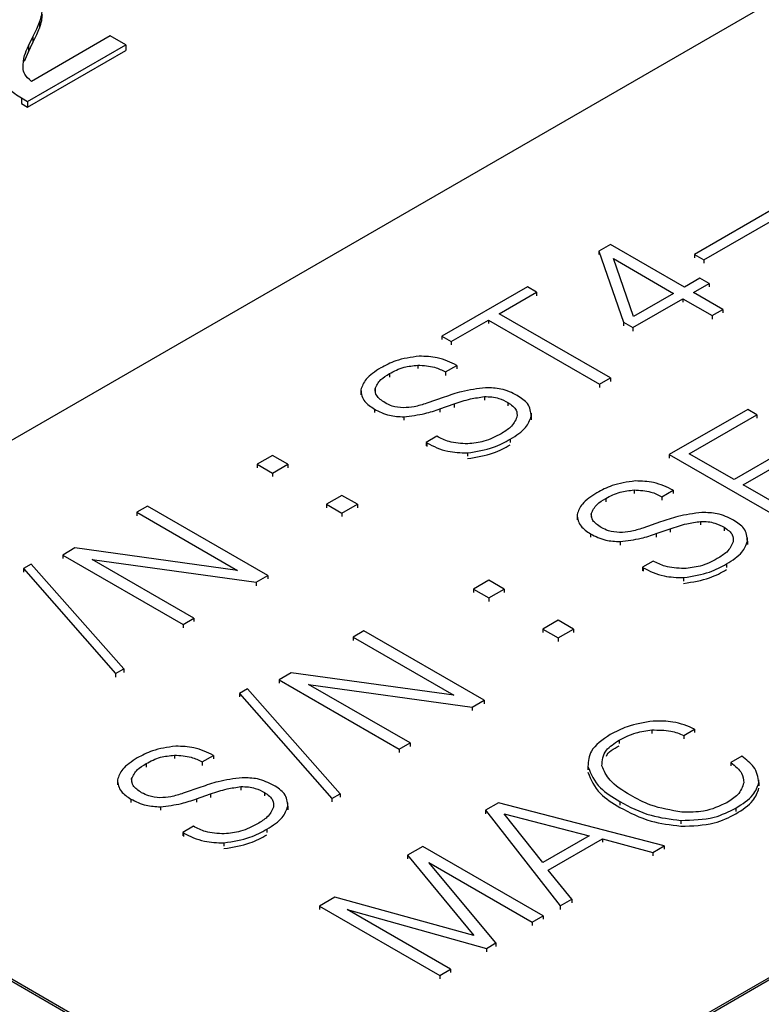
# Model space of a CAD drawing. Header units: millimetres. Extents: x 15756 to 16324, y 1603 to 1933.
# Tile 42 of 48: x 16275 to 16279, y 1874 to 1879. Entities that reach past the tile are written whole.
import ezdxf

# ---------------------------------------------------------------- set-up
doc = ezdxf.new("R2010")
doc.units = ezdxf.units.MM

msp = doc.modelspace()

# ---------------------------------------------------------------- linework, layer by layer
at = {"color": 7, "linetype": 'Continuous', "lineweight": 25}
for p, q in [((16284.8698, 1882.5541), (16272.651, 1875.5004)), ((16276.9785, 1873.0022), (16289.1973, 1880.0559)), ((16276.9785, 1872.9904), (16289.1973, 1880.0442)), ((16275.1866, 1879.0251), (16275.1866, 1878.9957)), ((16275.5492, 1878.9552), (16275.1451, 1878.722)), ((16275.6283, 1878.9096), (16275.5492, 1878.9552)), ((16275.1253, 1878.6193), (16275.6283, 1878.9096)), ((16275.13, 1878.9038), (16275.1525, 1878.9507)), ((16275.13, 1878.8744), (16275.1525, 1878.9213)), ((16275.1525, 1878.9507), (16275.1525, 1878.9213)), ((16275.6283, 1878.9096), (16275.6283, 1878.8802)), ((16275.1101, 1878.8255), (16275.13, 1878.8744)), ((16275.1253, 1878.5899), (16275.6283, 1878.8802)), ((16275.13, 1878.9038), (16275.13, 1878.8744)), ((16275.0938, 1878.6374), (16275.1253, 1878.6193)), ((16275.0938, 1878.6374), (16275.0938, 1878.6081)), ((16275.0938, 1878.6081), (16275.1253, 1878.5899)), ((16275.1253, 1878.6193), (16275.1253, 1878.5899)), ((16278.9698, 1878.0796), (16278.5445, 1877.8341)), ((16278.5919, 1877.8067), (16279.0172, 1878.0522)), ((16278.1125, 1877.8859), (16278.0529, 1877.8516)), ((16278.0529, 1877.8516), (16278.1798, 1877.4866)), ((16278.0529, 1877.8516), (16278.0529, 1877.8339)), ((16278.492, 1877.6669), (16278.1125, 1877.8859)), ((16278.2307, 1877.516), (16278.1283, 1877.8129)), ((16278.1283, 1877.8129), (16278.4366, 1877.6349)), ((16278.5445, 1877.8341), (16278.5445, 1877.8165)), ((16278.5445, 1877.8341), (16278.5919, 1877.8067)), ((16278.5919, 1877.8067), (16278.5919, 1877.7891)), ((16278.5713, 1877.7126), (16278.492, 1877.6669)), ((16278.6187, 1877.6853), (16278.5713, 1877.7126)), ((16277.6875, 1877.668), (16277.2494, 1877.4151)), ((16277.7349, 1877.6406), (16277.6875, 1877.668)), ((16278.5394, 1877.6395), (16278.6187, 1877.6853)), ((16278.6187, 1877.6853), (16278.6187, 1877.6676)), ((16277.5432, 1877.5299), (16277.7349, 1877.6406)), ((16277.7349, 1877.6406), (16277.7349, 1877.623)), ((16278.2272, 1877.4593), (16278.4841, 1877.6075)), ((16278.4366, 1877.6349), (16278.2307, 1877.516)), ((16278.4841, 1877.6075), (16278.6343, 1877.5208)), ((16278.4841, 1877.6075), (16278.4841, 1877.5899)), ((16278.6896, 1877.5527), (16278.5394, 1877.6395)), ((16278.6343, 1877.5208), (16278.6896, 1877.5527)), ((16278.6896, 1877.5527), (16278.6896, 1877.5351)), ((16277.2969, 1877.3877), (16277.4879, 1877.498)), ((16277.4879, 1877.498), (16278.0571, 1877.1694)), ((16277.4879, 1877.498), (16277.4879, 1877.4803)), ((16278.1125, 1877.2013), (16277.5432, 1877.5299)), ((16278.6343, 1877.5208), (16278.6343, 1877.5032)), ((16278.1798, 1877.4866), (16278.2272, 1877.4593)), ((16278.1798, 1877.4866), (16278.1798, 1877.469)), ((16278.2272, 1877.4593), (16278.2272, 1877.4416)), ((16277.2494, 1877.4151), (16277.2969, 1877.3877)), ((16277.2494, 1877.4151), (16277.2494, 1877.3975)), ((16277.2969, 1877.3877), (16277.2969, 1877.3701)), ((16277.1256, 1877.2666), (16277.1256, 1877.249)), ((16277.2675, 1877.232), (16277.3258, 1877.2656)), ((16277.3258, 1877.2656), (16277.3258, 1877.248)), ((16276.9805, 1877.2233), (16276.9805, 1877.2057)), ((16277.2675, 1877.232), (16277.2675, 1877.2143)), ((16278.0571, 1877.1694), (16278.1125, 1877.2013)), ((16278.1125, 1877.2013), (16278.1125, 1877.1837)), ((16276.9063, 1877.1448), (16276.9063, 1877.1272)), ((16278.0571, 1877.1694), (16278.0571, 1877.1517)), ((16276.8333, 1877.135), (16276.8333, 1877.1137)), ((16277.2615, 1877.1026), (16277.1711, 1877.0712)), ((16277.467, 1877.1051), (16277.467, 1877.0875)), ((16276.9032, 1877.0413), (16276.9032, 1877.0237)), ((16277.2393, 1877.0424), (16277.3116, 1877.0676)), ((16277.2393, 1877.0424), (16277.2393, 1877.0248)), ((16277.5878, 1877.0751), (16277.5878, 1877.0575)), ((16278.8167, 1877.0401), (16278.4145, 1876.8079)), ((16278.8641, 1877.0127), (16278.8167, 1877.0401)), ((16277.0544, 1877.0015), (16277.0544, 1876.9839)), ((16277.707, 1877.0043), (16277.707, 1876.9867)), ((16277.7079, 1877), (16277.7079, 1877.0213)), ((16278.5172, 1876.8124), (16278.8641, 1877.0127)), ((16278.8641, 1877.0127), (16278.8641, 1876.9951)), ((16277.2237, 1876.9019), (16277.1684, 1876.87)), ((16277.5999, 1876.8872), (16277.5999, 1876.8695)), ((16277.1684, 1876.87), (16277.1725, 1876.8676)), ((16277.1684, 1876.87), (16277.1684, 1876.8523)), ((16277.1725, 1876.8676), (16277.1725, 1876.85)), ((16279.0634, 1876.863), (16278.7465, 1876.6801)), ((16278.794, 1876.6527), (16279.1108, 1876.8356)), ((16276.381, 1876.8042), (16276.3019, 1876.7586)), ((16276.46, 1876.7586), (16276.381, 1876.8042)), ((16277.3796, 1876.8168), (16277.3796, 1876.7991)), ((16278.4145, 1876.8079), (16279.0311, 1876.4519)), ((16278.4145, 1876.8079), (16278.4145, 1876.7902)), ((16278.7465, 1876.6801), (16278.5172, 1876.8124)), ((16276.3019, 1876.7586), (16276.3019, 1876.7409)), ((16276.3019, 1876.7586), (16276.381, 1876.7129)), ((16276.381, 1876.7129), (16276.46, 1876.7586)), ((16276.46, 1876.7586), (16276.46, 1876.7409)), ((16276.381, 1876.7129), (16276.381, 1876.6953)), ((16279.039, 1876.5112), (16278.794, 1876.6527)), ((16276.7368, 1876.5988), (16276.6577, 1876.5532)), ((16276.8158, 1876.5532), (16276.7368, 1876.5988)), ((16278.0889, 1876.5835), (16278.0889, 1876.5658)), ((16278.2341, 1876.6267), (16278.2341, 1876.6091)), ((16278.3759, 1876.5921), (16278.4342, 1876.6257)), ((16278.3759, 1876.5921), (16278.3759, 1876.5744)), ((16278.4342, 1876.6257), (16278.4342, 1876.6081)), ((16275.7406, 1876.5441), (16275.6852, 1876.5121)), ((16276.3573, 1876.188), (16275.7406, 1876.5441)), ((16276.6577, 1876.5532), (16276.7368, 1876.5075)), ((16276.6577, 1876.5532), (16276.6577, 1876.5355)), ((16276.7368, 1876.5075), (16276.8158, 1876.5532)), ((16276.8158, 1876.5532), (16276.8158, 1876.5355)), ((16275.6852, 1876.5121), (16276.2022, 1876.2137)), ((16275.6852, 1876.5121), (16275.6852, 1876.4945)), ((16276.7368, 1876.5075), (16276.7368, 1876.4899)), ((16277.9418, 1876.4951), (16277.9418, 1876.4738)), ((16278.0147, 1876.5049), (16278.0147, 1876.4873)), ((16278.37, 1876.4627), (16278.2795, 1876.4313)), ((16278.5754, 1876.4652), (16278.5754, 1876.4476)), ((16278.6962, 1876.4353), (16278.6962, 1876.4176)), ((16278.0116, 1876.4015), (16278.0116, 1876.3838)), ((16278.3477, 1876.4025), (16278.42, 1876.4277)), ((16278.3477, 1876.4025), (16278.3477, 1876.3849)), ((16278.8163, 1876.3601), (16278.8163, 1876.3814)), ((16275.3682, 1876.3291), (16275.3057, 1876.293)), ((16276.2022, 1876.2137), (16275.3682, 1876.3291)), ((16278.1628, 1876.3617), (16278.1628, 1876.344)), ((16278.8154, 1876.3644), (16278.8154, 1876.3468)), ((16275.3057, 1876.293), (16275.3057, 1876.2754)), ((16275.3057, 1876.293), (16275.9224, 1875.937)), ((16275.144, 1876.2463), (16275.104, 1876.2232)), ((16275.6185, 1875.7087), (16275.144, 1876.2463)), ((16275.4574, 1876.2693), (16276.2964, 1876.1529)), ((16275.9778, 1875.969), (16275.4574, 1876.2693)), ((16278.3322, 1876.262), (16278.2768, 1876.2301)), ((16278.2768, 1876.2301), (16278.2809, 1876.2277)), ((16278.2768, 1876.2301), (16278.2768, 1876.2124)), ((16278.2809, 1876.2277), (16278.2809, 1876.2101)), ((16278.7083, 1876.2473), (16278.7083, 1876.2296)), ((16275.104, 1876.2232), (16275.5768, 1875.6846)), ((16275.104, 1876.2232), (16275.104, 1876.2056)), ((16276.2964, 1876.1529), (16276.3573, 1876.188)), ((16276.3573, 1876.188), (16276.3573, 1876.1704)), ((16276.2964, 1876.1529), (16276.2964, 1876.1353)), ((16277.4894, 1876.1643), (16277.4104, 1876.1187)), ((16277.5685, 1876.1187), (16277.4894, 1876.1643)), ((16278.4881, 1876.1769), (16278.4881, 1876.1592)), ((16277.4104, 1876.1187), (16277.4104, 1876.1011)), ((16277.4104, 1876.1187), (16277.4894, 1876.073)), ((16277.4894, 1876.073), (16277.5685, 1876.1187)), ((16277.5685, 1876.1187), (16277.5685, 1876.1011)), ((16277.4894, 1876.073), (16277.4894, 1876.0554)), ((16275.9224, 1875.937), (16275.9778, 1875.969)), ((16275.9224, 1875.937), (16275.9224, 1875.9194)), ((16275.9778, 1875.969), (16275.9778, 1875.9513)), ((16277.8452, 1875.9589), (16277.7661, 1875.9133)), ((16277.9243, 1875.9133), (16277.8452, 1875.9589)), ((16276.849, 1875.9042), (16276.7937, 1875.8722)), ((16277.4657, 1875.5482), (16276.849, 1875.9042)), ((16277.7661, 1875.9133), (16277.8452, 1875.8677)), ((16277.7661, 1875.9133), (16277.7661, 1875.8957)), ((16277.8452, 1875.8677), (16277.9243, 1875.9133)), ((16277.9243, 1875.9133), (16277.9243, 1875.8957)), ((16276.7937, 1875.8722), (16277.3107, 1875.5738)), ((16276.7937, 1875.8722), (16276.7937, 1875.8546)), ((16277.8452, 1875.8677), (16277.8452, 1875.85)), ((16275.5768, 1875.6846), (16275.6185, 1875.7087)), ((16275.5768, 1875.6846), (16275.5768, 1875.6669)), ((16275.6185, 1875.7087), (16275.6185, 1875.691)), ((16276.4767, 1875.6892), (16276.4142, 1875.6531)), ((16277.3107, 1875.5738), (16276.4767, 1875.6892)), ((16276.4142, 1875.6531), (16277.0308, 1875.2971)), ((16276.4142, 1875.6531), (16276.4142, 1875.6355)), ((16276.5659, 1875.6295), (16277.4048, 1875.513)), ((16277.0862, 1875.3291), (16276.5659, 1875.6295)), ((16276.2524, 1875.6064), (16276.2124, 1875.5833)), ((16276.2124, 1875.5833), (16276.6852, 1875.0447)), ((16276.2124, 1875.5833), (16276.2124, 1875.5657)), ((16276.727, 1875.0688), (16276.2524, 1875.6064)), ((16277.4048, 1875.513), (16277.4657, 1875.5482)), ((16277.4657, 1875.5482), (16277.4657, 1875.5305)), ((16272.651, 1875.5004), (16276.9785, 1873.0022)), ((16272.651, 1875.4886), (16276.9785, 1872.9904)), ((16277.4048, 1875.513), (16277.4048, 1875.4954)), ((16278.3251, 1875.3956), (16278.3251, 1875.378)), ((16278.4891, 1875.3681), (16278.5445, 1875.4001)), ((16278.5445, 1875.4001), (16278.5445, 1875.3824)), ((16277.0308, 1875.2971), (16277.0862, 1875.3291)), ((16277.0862, 1875.3291), (16277.0862, 1875.3114)), ((16278.1582, 1875.3437), (16278.1582, 1875.326)), ((16278.4891, 1875.3681), (16278.4891, 1875.3505)), ((16277.0308, 1875.2971), (16277.0308, 1875.2795)), ((16275.7329, 1875.2233), (16275.7329, 1875.2057)), ((16275.878, 1875.2666), (16275.878, 1875.249)), ((16276.0198, 1875.2319), (16276.0781, 1875.2656)), ((16276.0198, 1875.2319), (16276.0198, 1875.2143)), ((16276.0781, 1875.2656), (16276.0781, 1875.248)), ((16278.786, 1875.2606), (16278.7307, 1875.2287)), ((16278.7307, 1875.2287), (16278.7307, 1875.2111)), ((16277.9975, 1875.2084), (16277.9975, 1875.1907)), ((16275.5857, 1875.135), (16275.5857, 1875.1136)), ((16275.6586, 1875.1448), (16275.6586, 1875.1272)), ((16278.8741, 1875.1266), (16278.8741, 1875.109)), ((16278.8743, 1875.1181), (16278.8743, 1875.1394)), ((16276.0139, 1875.1026), (16275.9235, 1875.0712)), ((16275.9917, 1875.0424), (16276.0639, 1875.0676)), ((16276.2193, 1875.1051), (16276.2193, 1875.0874)), ((16276.3402, 1875.0751), (16276.3402, 1875.0575)), ((16276.6852, 1875.0447), (16276.727, 1875.0688)), ((16276.727, 1875.0688), (16276.727, 1875.0511)), ((16275.6555, 1875.0413), (16275.6555, 1875.0237)), ((16275.9917, 1875.0424), (16275.9917, 1875.0248)), ((16276.4603, 1875), (16276.4603, 1875.0213)), ((16276.6852, 1875.0447), (16276.6852, 1875.027)), ((16277.5387, 1875.0225), (16277.4719, 1874.984)), ((16278.3888, 1874.8013), (16277.5387, 1875.0225)), ((16278.1609, 1875.0282), (16278.1609, 1875.0105)), ((16275.8067, 1875.0015), (16275.8067, 1874.9839)), ((16276.4594, 1875.0043), (16276.4594, 1874.9867)), ((16277.4719, 1874.984), (16277.4719, 1874.9664)), ((16277.4719, 1874.984), (16277.8552, 1874.4932)), ((16277.5677, 1874.9663), (16278.004, 1874.853)), ((16277.7663, 1874.7158), (16277.5677, 1874.9663)), ((16278.7559, 1874.9949), (16278.7559, 1874.9773)), ((16278.4732, 1874.9319), (16278.4732, 1874.9142)), ((16275.9761, 1874.9019), (16275.9208, 1874.8699)), ((16275.9208, 1874.8699), (16275.9248, 1874.8676)), ((16275.9208, 1874.8699), (16275.9208, 1874.8523)), ((16275.9248, 1874.8676), (16275.9248, 1874.85)), ((16276.3523, 1874.8871), (16276.3523, 1874.8695)), ((16276.132, 1874.8167), (16276.132, 1874.7991)), ((16278.004, 1874.853), (16277.7663, 1874.7158)), ((16277.7946, 1874.6774), (16278.0715, 1874.8372)), ((16278.0715, 1874.8372), (16278.3295, 1874.7671)), ((16278.0715, 1874.8372), (16278.0715, 1874.8195)), ((16277.151, 1874.7987), (16277.0721, 1874.7532)), ((16277.7677, 1874.4427), (16277.151, 1874.7987)), ((16278.3295, 1874.7671), (16278.3888, 1874.8013)), ((16278.3295, 1874.7671), (16278.3295, 1874.7494)), ((16278.3888, 1874.8013), (16278.3888, 1874.7837)), ((16277.0721, 1874.7532), (16277.4135, 1874.3418)), ((16277.0721, 1874.7532), (16277.0721, 1874.7355)), ((16277.1827, 1874.7165), (16277.7123, 1874.4108)), ((16277.5264, 1874.3034), (16277.1827, 1874.7165)), ((16277.9143, 1874.5274), (16277.7946, 1874.6774)), ((16276.7002, 1874.5385), (16276.6213, 1874.4929)), ((16277.4135, 1874.3418), (16276.7002, 1874.5385)), ((16277.8552, 1874.4932), (16277.9143, 1874.5274)), ((16277.9143, 1874.5274), (16277.9143, 1874.5097)), ((16276.6213, 1874.4929), (16277.238, 1874.1369)), ((16276.6213, 1874.4929), (16276.6213, 1874.4753)), ((16276.7637, 1874.4746), (16277.4784, 1874.2757)), ((16277.2933, 1874.1689), (16276.7637, 1874.4746)), ((16277.8552, 1874.4932), (16277.8552, 1874.4756)), ((16277.7123, 1874.4108), (16277.7677, 1874.4427)), ((16277.7123, 1874.4108), (16277.7123, 1874.3931)), ((16277.7677, 1874.4427), (16277.7677, 1874.4251)), ((16277.4784, 1874.2757), (16277.5264, 1874.3034)), ((16277.4784, 1874.2757), (16277.4784, 1874.2581)), ((16277.5264, 1874.3034), (16277.5264, 1874.2858)), ((16277.238, 1874.1369), (16277.2933, 1874.1689)), ((16277.2933, 1874.1689), (16277.2933, 1874.1512)), ((16277.238, 1874.1369), (16277.238, 1874.1193))]:
    msp.add_line(p, q, dxfattribs=at)
at = {"color": 8, "linetype": 'Continuous', "lineweight": 25}
for p, q in [((16277.3116, 1877.0676), (16277.3116, 1877.0499)), ((16278.42, 1876.4277), (16278.42, 1876.4101)), ((16276.0639, 1875.0676), (16276.0639, 1875.0499))]:
    msp.add_line(p, q, dxfattribs=at)
at = {"color": 7, "linetype": 'Continuous', "lineweight": 25}
for points, knots in [([(16275.1866, 1879.0251), (16275.1912, 1879.0379), (16275.1993, 1879.0607), (16275.2006, 1879.0839), (16275.2012, 1879.0941)], [0, 0, 0, 0, 0.560136, 1, 1, 1, 1]), ([(16275.1866, 1878.9957), (16275.1912, 1879.0085), (16275.1993, 1879.0313), (16275.2006, 1879.0545), (16275.2012, 1879.0647)], [0, 0, 0, 0, 0.560136, 1, 1, 1, 1]), ([(16275.1525, 1878.9507), (16275.1594, 1878.9645), (16275.1718, 1878.9892), (16275.1821, 1879.0142), (16275.1866, 1879.0251)], [0, 0, 0, 0, 0.5600483, 1, 1, 1, 1]), ([(16275.1525, 1878.9213), (16275.1594, 1878.9351), (16275.1718, 1878.9598), (16275.1821, 1878.9848), (16275.1866, 1878.9957)], [0, 0, 0, 0, 0.5600483, 1, 1, 1, 1]), ([(16275.1022, 1878.7911), (16275.1032, 1878.8125), (16275.105, 1878.8507), (16275.1223, 1878.8876), (16275.13, 1878.9038)], [0, 0, 0, 0, 0.559658, 1, 1, 1, 1]), ([(16275.1451, 1878.722), (16275.1318, 1878.7338), (16275.1081, 1878.755), (16275.104, 1878.7801), (16275.1022, 1878.7911)], [0, 0, 0, 0, 0.559185, 1, 1, 1, 1]), ([(16274.9891, 1878.7516), (16275.0004, 1878.7276), (16275.0204, 1878.6848), (16275.0714, 1878.6519), (16275.0938, 1878.6374)], [0, 0, 0, 0, 0.559336, 1, 1, 1, 1]), ([(16277.1323, 1877.3128), (16277.0906, 1877.3068), (16277.0159, 1877.2959), (16276.9602, 1877.2656), (16276.9355, 1877.2522)], [0, 0, 0, 0, 0.558219, 1, 1, 1, 1]), ([(16277.3258, 1877.2656), (16277.2941, 1877.281), (16277.2376, 1877.3085), (16277.1645, 1877.3115), (16277.1323, 1877.3128)], [0, 0, 0, 0, 0.560148, 1, 1, 1, 1]), ([(16276.9355, 1877.2522), (16276.9068, 1877.234), (16276.8557, 1877.2015), (16276.8403, 1877.1588), (16276.8336, 1877.14)], [0, 0, 0, 0, 0.560422, 1, 1, 1, 1]), ([(16276.9805, 1877.2233), (16277.004, 1877.2357), (16277.0459, 1877.2579), (16277.1013, 1877.264), (16277.1256, 1877.2666)], [0, 0, 0, 0, 0.560607, 1, 1, 1, 1]), ([(16277.1256, 1877.2666), (16277.1557, 1877.2649), (16277.2095, 1877.2617), (16277.2497, 1877.2411), (16277.2675, 1877.232)], [0, 0, 0, 0, 0.5577878, 1, 1, 1, 1]), ([(16276.9063, 1877.1448), (16276.9139, 1877.1615), (16276.9276, 1877.1913), (16276.9643, 1877.2135), (16276.9805, 1877.2233)], [0, 0, 0, 0, 0.5580372, 1, 1, 1, 1]), ([(16276.8336, 1877.14), (16276.8366, 1877.1191), (16276.8419, 1877.0817), (16276.8844, 1877.0537), (16276.9032, 1877.0413)], [0, 0, 0, 0, 0.55845, 1, 1, 1, 1]), ([(16276.9578, 1877.0737), (16276.9405, 1877.0853), (16276.9096, 1877.1059), (16276.9073, 1877.1329), (16276.9063, 1877.1448)], [0, 0, 0, 0, 0.560178, 1, 1, 1, 1]), ([(16277.4728, 1877.151), (16277.431, 1877.1454), (16277.3562, 1877.1354), (16277.2905, 1877.1127), (16277.2615, 1877.1026)], [0, 0, 0, 0, 0.5588653, 1, 1, 1, 1]), ([(16277.635, 1877.1118), (16277.6086, 1877.1249), (16277.5615, 1877.1483), (16277.4999, 1877.1502), (16277.4728, 1877.151)], [0, 0, 0, 0, 0.559998, 1, 1, 1, 1]), ([(16277.3116, 1877.0676), (16277.3389, 1877.0771), (16277.3876, 1877.094), (16277.4428, 1877.1017), (16277.467, 1877.1051)], [0, 0, 0, 0, 0.560835, 1, 1, 1, 1]), ([(16277.467, 1877.1051), (16277.4797, 1877.1051), (16277.5052, 1877.1052), (16277.5483, 1877.0953), (16277.5728, 1877.0828), (16277.5878, 1877.0751)], [0, 0, 0, 0, 0.2799156, 0.5601109, 1, 1, 1, 1]), ([(16277.707, 1877.0043), (16277.705, 1877.0271), (16277.7014, 1877.0678), (16277.6553, 1877.0983), (16277.635, 1877.1118)], [0, 0, 0, 0, 0.558357, 1, 1, 1, 1]), ([(16276.9032, 1877.0413), (16276.9276, 1877.0288), (16276.9713, 1877.0064), (16277.029, 1877.003), (16277.0544, 1877.0015)], [0, 0, 0, 0, 0.5604561, 1, 1, 1, 1]), ([(16277.0517, 1877.0478), (16277.0317, 1877.0498), (16276.9961, 1877.0535), (16276.9695, 1877.0675), (16276.9578, 1877.0737)], [0, 0, 0, 0, 0.558282, 1, 1, 1, 1]), ([(16277.1711, 1877.0712), (16277.1501, 1877.0644), (16277.1127, 1877.0523), (16277.0703, 1877.0491), (16277.0517, 1877.0478)], [0, 0, 0, 0, 0.5607075, 1, 1, 1, 1]), ([(16277.0544, 1877.0015), (16277.0909, 1877.0062), (16277.1562, 1877.0144), (16277.2139, 1877.0339), (16277.2393, 1877.0424)], [0, 0, 0, 0, 0.5588231, 1, 1, 1, 1]), ([(16277.5878, 1877.0751), (16277.605, 1877.0628), (16277.6357, 1877.0407), (16277.6344, 1877.0126), (16277.6339, 1877.0002)], [0, 0, 0, 0, 0.559141, 1, 1, 1, 1]), ([(16277.6339, 1877.0002), (16277.6252, 1876.982), (16277.6098, 1876.9495), (16277.5699, 1876.9252), (16277.5522, 1876.9144)], [0, 0, 0, 0, 0.558293, 1, 1, 1, 1]), ([(16277.5999, 1876.8872), (16277.6299, 1876.9062), (16277.6834, 1876.9401), (16277.6998, 1876.9847), (16277.707, 1877.0043)], [0, 0, 0, 0, 0.5604559, 1, 1, 1, 1]), ([(16277.3815, 1876.8631), (16277.348, 1876.865), (16277.2879, 1876.8684), (16277.2434, 1876.8917), (16277.2237, 1876.9019)], [0, 0, 0, 0, 0.557936, 1, 1, 1, 1]), ([(16277.3796, 1876.8168), (16277.4263, 1876.8242), (16277.5098, 1876.8376), (16277.5723, 1876.872), (16277.5999, 1876.8872)], [0, 0, 0, 0, 0.558089, 1, 1, 1, 1]), ([(16277.5522, 1876.9144), (16277.5246, 1876.8998), (16277.4753, 1876.8737), (16277.4101, 1876.8663), (16277.3815, 1876.8631)], [0, 0, 0, 0, 0.560671, 1, 1, 1, 1]), ([(16277.1725, 1876.8676), (16277.2061, 1876.8507), (16277.2662, 1876.8206), (16277.345, 1876.8179), (16277.3796, 1876.8168)], [0, 0, 0, 0, 0.560309, 1, 1, 1, 1]), ([(16277.3796, 1876.7874), (16277.4263, 1876.7948), (16277.5098, 1876.8082), (16277.5723, 1876.8426), (16277.5999, 1876.8578)], [0, 0, 0, 0, 0.558089, 1, 1, 1, 1]), ([(16278.2408, 1876.673), (16278.1991, 1876.6669), (16278.1244, 1876.656), (16278.0686, 1876.6257), (16278.044, 1876.6123)], [0, 0, 0, 0, 0.558219, 1, 1, 1, 1]), ([(16278.4342, 1876.6257), (16278.4026, 1876.6411), (16278.3461, 1876.6686), (16278.2729, 1876.6716), (16278.2408, 1876.673)], [0, 0, 0, 0, 0.5601467, 1, 1, 1, 1]), ([(16278.044, 1876.6123), (16278.0153, 1876.5941), (16277.9641, 1876.5616), (16277.9488, 1876.5189), (16277.942, 1876.5001)], [0, 0, 0, 0, 0.560421, 1, 1, 1, 1]), ([(16278.0147, 1876.5049), (16278.0223, 1876.5216), (16278.036, 1876.5514), (16278.0727, 1876.5736), (16278.0889, 1876.5835)], [0, 0, 0, 0, 0.558038, 1, 1, 1, 1]), ([(16278.0889, 1876.5835), (16278.1124, 1876.5959), (16278.1543, 1876.618), (16278.2097, 1876.6241), (16278.2341, 1876.6267)], [0, 0, 0, 0, 0.5606072, 1, 1, 1, 1]), ([(16278.2341, 1876.6267), (16278.2641, 1876.625), (16278.318, 1876.6218), (16278.3581, 1876.6012), (16278.3759, 1876.5921)], [0, 0, 0, 0, 0.5577838, 1, 1, 1, 1]), ([(16277.942, 1876.5001), (16277.945, 1876.4792), (16277.9503, 1876.4418), (16277.9928, 1876.4138), (16278.0116, 1876.4015)], [0, 0, 0, 0, 0.55845, 1, 1, 1, 1]), ([(16278.0662, 1876.4338), (16278.0489, 1876.4454), (16278.018, 1876.466), (16278.0157, 1876.4931), (16278.0147, 1876.5049)], [0, 0, 0, 0, 0.560178, 1, 1, 1, 1]), ([(16278.5812, 1876.5111), (16278.5394, 1876.5055), (16278.4646, 1876.4955), (16278.3989, 1876.4728), (16278.37, 1876.4627)], [0, 0, 0, 0, 0.5588653, 1, 1, 1, 1]), ([(16278.7434, 1876.4719), (16278.717, 1876.485), (16278.6699, 1876.5084), (16278.6083, 1876.5103), (16278.5812, 1876.5111)], [0, 0, 0, 0, 0.559996, 1, 1, 1, 1]), ([(16278.1601, 1876.4079), (16278.1402, 1876.4099), (16278.1045, 1876.4136), (16278.0779, 1876.4276), (16278.0662, 1876.4338)], [0, 0, 0, 0, 0.558288, 1, 1, 1, 1]), ([(16278.2795, 1876.4313), (16278.2586, 1876.4245), (16278.2212, 1876.4124), (16278.1787, 1876.4093), (16278.1601, 1876.4079)], [0, 0, 0, 0, 0.56071, 1, 1, 1, 1]), ([(16278.42, 1876.4277), (16278.4473, 1876.4372), (16278.4961, 1876.4541), (16278.5512, 1876.4618), (16278.5754, 1876.4652)], [0, 0, 0, 0, 0.560835, 1, 1, 1, 1]), ([(16278.5754, 1876.4652), (16278.5882, 1876.4652), (16278.6137, 1876.4653), (16278.6567, 1876.4554), (16278.6813, 1876.4429), (16278.6962, 1876.4353)], [0, 0, 0, 0, 0.279912, 0.560111, 1, 1, 1, 1]), ([(16278.6962, 1876.4353), (16278.7134, 1876.4229), (16278.7442, 1876.4008), (16278.7429, 1876.3727), (16278.7423, 1876.3603)], [0, 0, 0, 0, 0.559141, 1, 1, 1, 1]), ([(16278.8154, 1876.3644), (16278.8134, 1876.3872), (16278.8098, 1876.4279), (16278.7638, 1876.4584), (16278.7434, 1876.4719)], [0, 0, 0, 0, 0.558354, 1, 1, 1, 1]), ([(16278.0116, 1876.4015), (16278.0361, 1876.3889), (16278.0797, 1876.3665), (16278.1374, 1876.3631), (16278.1628, 1876.3617)], [0, 0, 0, 0, 0.5604561, 1, 1, 1, 1]), ([(16278.1628, 1876.3617), (16278.1993, 1876.3663), (16278.2646, 1876.3746), (16278.3223, 1876.394), (16278.3477, 1876.4025)], [0, 0, 0, 0, 0.558824, 1, 1, 1, 1]), ([(16278.7423, 1876.3603), (16278.7337, 1876.3422), (16278.7182, 1876.3097), (16278.6783, 1876.2853), (16278.6607, 1876.2745)], [0, 0, 0, 0, 0.5582929, 1, 1, 1, 1]), ([(16278.7083, 1876.2473), (16278.7383, 1876.2663), (16278.7918, 1876.3002), (16278.8082, 1876.3448), (16278.8154, 1876.3644)], [0, 0, 0, 0, 0.560455, 1, 1, 1, 1]), ([(16278.2809, 1876.2277), (16278.3146, 1876.2108), (16278.3746, 1876.1807), (16278.4534, 1876.178), (16278.4881, 1876.1769)], [0, 0, 0, 0, 0.560306, 1, 1, 1, 1]), ([(16278.4899, 1876.2232), (16278.4564, 1876.2251), (16278.3963, 1876.2286), (16278.3518, 1876.2518), (16278.3322, 1876.262)], [0, 0, 0, 0, 0.557938, 1, 1, 1, 1]), ([(16278.4881, 1876.1769), (16278.5347, 1876.1843), (16278.6183, 1876.1977), (16278.6807, 1876.2321), (16278.7083, 1876.2473)], [0, 0, 0, 0, 0.558089, 1, 1, 1, 1]), ([(16278.6607, 1876.2745), (16278.633, 1876.2599), (16278.5838, 1876.2338), (16278.5186, 1876.2264), (16278.4899, 1876.2232)], [0, 0, 0, 0, 0.560671, 1, 1, 1, 1]), ([(16278.4881, 1876.1475), (16278.5347, 1876.1549), (16278.6183, 1876.1683), (16278.6807, 1876.2027), (16278.7083, 1876.2179)], [0, 0, 0, 0, 0.558089, 1, 1, 1, 1]), ([(16278.3326, 1875.4414), (16278.286, 1875.4339), (16278.2027, 1875.4206), (16278.1397, 1875.3867), (16278.1119, 1875.3717)], [0, 0, 0, 0, 0.558617, 1, 1, 1, 1]), ([(16278.5445, 1875.4001), (16278.5088, 1875.4149), (16278.445, 1875.4414), (16278.367, 1875.4414), (16278.3326, 1875.4414)], [0, 0, 0, 0, 0.559436, 1, 1, 1, 1]), ([(16278.1119, 1875.3717), (16278.0729, 1875.345), (16278.0032, 1875.2974), (16277.9992, 1875.2356), (16277.9975, 1875.2084)], [0, 0, 0, 0, 0.559789, 1, 1, 1, 1]), ([(16278.1582, 1875.3437), (16278.1854, 1875.3578), (16278.234, 1875.3831), (16278.2972, 1875.3918), (16278.3251, 1875.3956)], [0, 0, 0, 0, 0.560253, 1, 1, 1, 1]), ([(16278.3251, 1875.3956), (16278.3585, 1875.3957), (16278.4183, 1875.3958), (16278.4674, 1875.3766), (16278.4891, 1875.3681)], [0, 0, 0, 0, 0.558732, 1, 1, 1, 1]), ([(16278.0691, 1875.2112), (16278.0715, 1875.2393), (16278.0758, 1875.2896), (16278.1329, 1875.3271), (16278.1582, 1875.3437)], [0, 0, 0, 0, 0.558129, 1, 1, 1, 1]), ([(16275.8847, 1875.3128), (16275.843, 1875.3068), (16275.7683, 1875.2959), (16275.7125, 1875.2655), (16275.6879, 1875.2521)], [0, 0, 0, 0, 0.5582202, 1, 1, 1, 1]), ([(16276.0781, 1875.2656), (16276.0465, 1875.281), (16275.99, 1875.3085), (16275.9169, 1875.3115), (16275.8847, 1875.3128)], [0, 0, 0, 0, 0.560146, 1, 1, 1, 1]), ([(16278.0923, 1875.2608), (16278.0925, 1875.2612), (16278.0987, 1875.2828), (16278.1287, 1875.2987), (16278.1582, 1875.3143)], [0, 0, 0, 0, 0.020121, 1, 1, 1, 1]), ([(16275.6879, 1875.2521), (16275.6592, 1875.2339), (16275.608, 1875.2015), (16275.5927, 1875.1587), (16275.586, 1875.14)], [0, 0, 0, 0, 0.560422, 1, 1, 1, 1]), ([(16275.6586, 1875.1448), (16275.6663, 1875.1614), (16275.68, 1875.1913), (16275.7166, 1875.2135), (16275.7329, 1875.2233)], [0, 0, 0, 0, 0.558035, 1, 1, 1, 1]), ([(16275.7329, 1875.2233), (16275.7563, 1875.2357), (16275.7982, 1875.2578), (16275.8537, 1875.2639), (16275.878, 1875.2666)], [0, 0, 0, 0, 0.560605, 1, 1, 1, 1]), ([(16275.878, 1875.2666), (16275.9081, 1875.2648), (16275.9619, 1875.2617), (16276.0021, 1875.2411), (16276.0198, 1875.2319)], [0, 0, 0, 0, 0.557784, 1, 1, 1, 1]), ([(16278.7307, 1875.2287), (16278.7526, 1875.2113), (16278.7919, 1875.1802), (16278.7952, 1875.1421), (16278.7966, 1875.1253)], [0, 0, 0, 0, 0.559989, 1, 1, 1, 1]), ([(16278.8741, 1875.1266), (16278.8697, 1875.1544), (16278.8619, 1875.2041), (16278.8093, 1875.2433), (16278.786, 1875.2606)], [0, 0, 0, 0, 0.558482, 1, 1, 1, 1]), ([(16277.9975, 1875.2084), (16278.0132, 1875.1702), (16278.0415, 1875.1018), (16278.1243, 1875.0507), (16278.1609, 1875.0282)], [0, 0, 0, 0, 0.558198, 1, 1, 1, 1]), ([(16277.9975, 1875.179), (16278.0132, 1875.1408), (16278.0415, 1875.0724), (16278.1243, 1875.0213), (16278.1609, 1874.9988)], [0, 0, 0, 0, 0.558198, 1, 1, 1, 1]), ([(16278.2154, 1875.0606), (16278.1759, 1875.085), (16278.1054, 1875.1285), (16278.0802, 1875.186), (16278.0691, 1875.2112)], [0, 0, 0, 0, 0.560718, 1, 1, 1, 1]), ([(16275.586, 1875.14), (16275.5889, 1875.1191), (16275.5942, 1875.0817), (16275.6368, 1875.0537), (16275.6555, 1875.0413)], [0, 0, 0, 0, 0.55845, 1, 1, 1, 1]), ([(16275.7101, 1875.0737), (16275.6928, 1875.0853), (16275.662, 1875.1059), (16275.6596, 1875.1329), (16275.6586, 1875.1448)], [0, 0, 0, 0, 0.560179, 1, 1, 1, 1]), ([(16276.2251, 1875.1509), (16276.1833, 1875.1454), (16276.1085, 1875.1354), (16276.0429, 1875.1126), (16276.0139, 1875.1026)], [0, 0, 0, 0, 0.558866, 1, 1, 1, 1]), ([(16276.3874, 1875.1118), (16276.361, 1875.1249), (16276.3138, 1875.1483), (16276.2522, 1875.1501), (16276.2251, 1875.1509)], [0, 0, 0, 0, 0.559995, 1, 1, 1, 1]), ([(16278.7966, 1875.1253), (16278.7892, 1875.1036), (16278.776, 1875.0646), (16278.7297, 1875.0356), (16278.7093, 1875.0228)], [0, 0, 0, 0, 0.558352, 1, 1, 1, 1]), ([(16278.7559, 1874.9949), (16278.7893, 1875.0163), (16278.8491, 1875.0544), (16278.8664, 1875.1046), (16278.8741, 1875.1266)], [0, 0, 0, 0, 0.560368, 1, 1, 1, 1]), ([(16275.804, 1875.0477), (16275.7841, 1875.0498), (16275.7485, 1875.0535), (16275.7219, 1875.0675), (16275.7101, 1875.0737)], [0, 0, 0, 0, 0.558286, 1, 1, 1, 1]), ([(16275.9235, 1875.0712), (16275.9025, 1875.0644), (16275.8651, 1875.0523), (16275.8227, 1875.0491), (16275.804, 1875.0477)], [0, 0, 0, 0, 0.560709, 1, 1, 1, 1]), ([(16276.0639, 1875.0676), (16276.0913, 1875.0771), (16276.14, 1875.094), (16276.1951, 1875.1017), (16276.2193, 1875.1051)], [0, 0, 0, 0, 0.560834, 1, 1, 1, 1]), ([(16276.2193, 1875.1051), (16276.2321, 1875.1051), (16276.2576, 1875.1051), (16276.3007, 1875.0953), (16276.3252, 1875.0828), (16276.3402, 1875.0751)], [0, 0, 0, 0, 0.279911, 0.560112, 1, 1, 1, 1]), ([(16276.3402, 1875.0751), (16276.3573, 1875.0628), (16276.3881, 1875.0406), (16276.3868, 1875.0126), (16276.3862, 1875.0002)], [0, 0, 0, 0, 0.559141, 1, 1, 1, 1]), ([(16276.4594, 1875.0043), (16276.4574, 1875.0271), (16276.4537, 1875.0678), (16276.4077, 1875.0983), (16276.3874, 1875.1118)], [0, 0, 0, 0, 0.558355, 1, 1, 1, 1]), ([(16278.7559, 1874.9655), (16278.7893, 1874.9869), (16278.8491, 1875.0251), (16278.8664, 1875.0752), (16278.8741, 1875.0972)], [0, 0, 0, 0, 0.560368, 1, 1, 1, 1]), ([(16275.6555, 1875.0413), (16275.68, 1875.0288), (16275.7237, 1875.0063), (16275.7814, 1875.003), (16275.8067, 1875.0015)], [0, 0, 0, 0, 0.5604555, 1, 1, 1, 1]), ([(16275.8067, 1875.0015), (16275.8432, 1875.0062), (16275.9086, 1875.0144), (16275.9662, 1875.0338), (16275.9917, 1875.0424)], [0, 0, 0, 0, 0.558823, 1, 1, 1, 1]), ([(16278.1609, 1875.0282), (16278.2115, 1875.0013), (16278.3018, 1874.9535), (16278.4209, 1874.9385), (16278.4732, 1874.9319)], [0, 0, 0, 0, 0.560541, 1, 1, 1, 1]), ([(16278.4798, 1874.9742), (16278.4239, 1874.9838), (16278.3239, 1875.001), (16278.2486, 1875.0423), (16278.2154, 1875.0606)], [0, 0, 0, 0, 0.5583453, 1, 1, 1, 1]), ([(16278.7093, 1875.0228), (16278.6715, 1875.005), (16278.6041, 1874.9732), (16278.5178, 1874.9739), (16278.4798, 1874.9742)], [0, 0, 0, 0, 0.5593263, 1, 1, 1, 1]), ([(16276.3862, 1875.0002), (16276.3776, 1874.982), (16276.3621, 1874.9495), (16276.3222, 1874.9251), (16276.3046, 1874.9144)], [0, 0, 0, 0, 0.5582962, 1, 1, 1, 1]), ([(16276.3523, 1874.8871), (16276.3823, 1874.9061), (16276.4358, 1874.9401), (16276.4522, 1874.9847), (16276.4594, 1875.0043)], [0, 0, 0, 0, 0.5604551, 1, 1, 1, 1]), ([(16278.1609, 1874.9988), (16278.2115, 1874.9719), (16278.3018, 1874.9241), (16278.4209, 1874.9091), (16278.4732, 1874.9025)], [0, 0, 0, 0, 0.560541, 1, 1, 1, 1]), ([(16278.4732, 1874.9319), (16278.5331, 1874.9335), (16278.6404, 1874.9365), (16278.7205, 1874.977), (16278.7559, 1874.9949)], [0, 0, 0, 0, 0.558181, 1, 1, 1, 1]), ([(16278.4732, 1874.9025), (16278.5331, 1874.9041), (16278.6404, 1874.9071), (16278.7205, 1874.9476), (16278.7559, 1874.9655)], [0, 0, 0, 0, 0.558181, 1, 1, 1, 1]), ([(16275.9248, 1874.8676), (16275.9585, 1874.8507), (16276.0186, 1874.8206), (16276.0974, 1874.8179), (16276.132, 1874.8167)], [0, 0, 0, 0, 0.560306, 1, 1, 1, 1]), ([(16276.1339, 1874.863), (16276.1003, 1874.865), (16276.0402, 1874.8684), (16275.9958, 1874.8916), (16275.9761, 1874.9019)], [0, 0, 0, 0, 0.557938, 1, 1, 1, 1]), ([(16276.132, 1874.8167), (16276.1786, 1874.8242), (16276.2622, 1874.8376), (16276.3247, 1874.8719), (16276.3523, 1874.8871)], [0, 0, 0, 0, 0.558088, 1, 1, 1, 1]), ([(16276.3046, 1874.9144), (16276.277, 1874.8998), (16276.2277, 1874.8737), (16276.1625, 1874.8663), (16276.1339, 1874.863)], [0, 0, 0, 0, 0.560671, 1, 1, 1, 1]), ([(16276.132, 1874.7874), (16276.1786, 1874.7948), (16276.2622, 1874.8082), (16276.3247, 1874.8425), (16276.3523, 1874.8577)], [0, 0, 0, 0, 0.558088, 1, 1, 1, 1])]:
    msp.add_open_spline(points, degree=3, knots=knots, dxfattribs=at)

doc.saveas('drawing.dxf')
